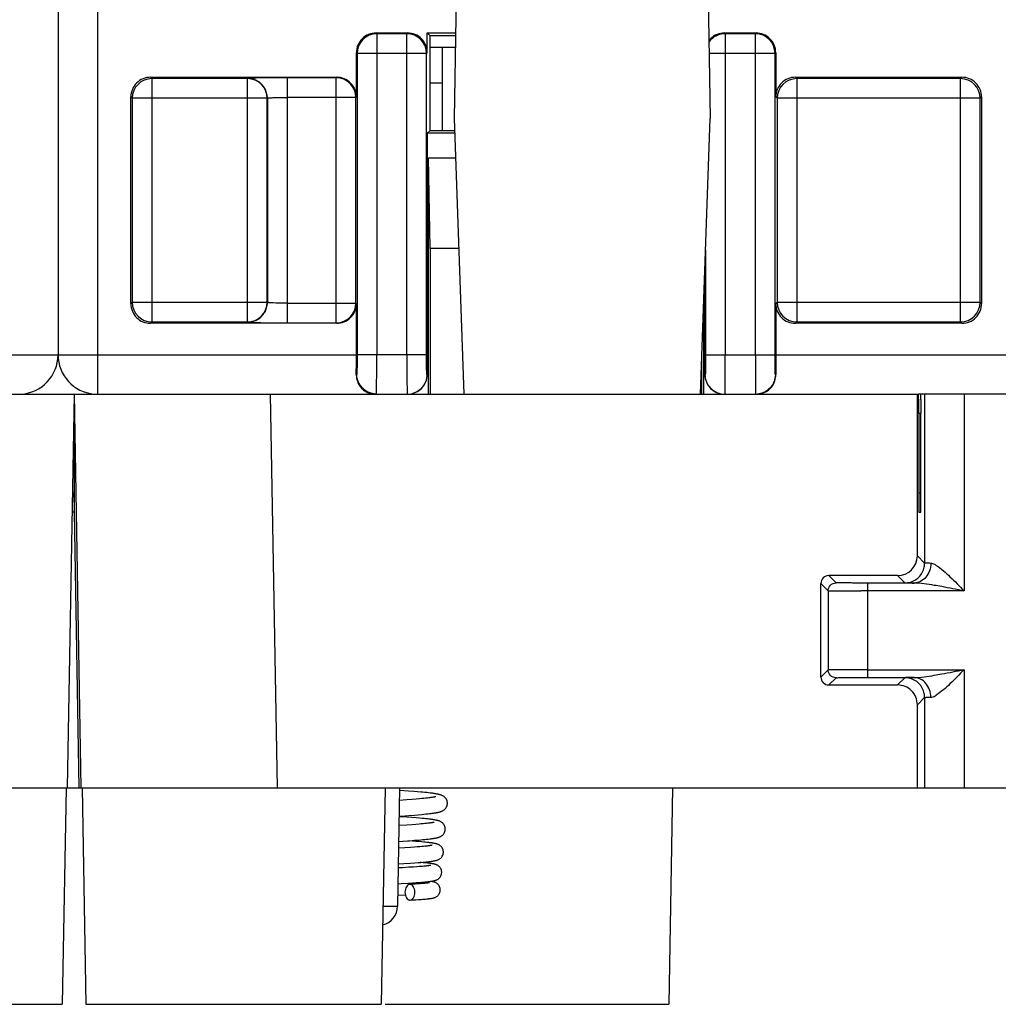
# Model space of a CAD drawing. Header units: millimetres. Extents: x 0 to 841, y 0 to 594.
# Tile 189 of 237: x 531 to 556, y 438 to 463. Entities that reach past the tile are written whole.
import ezdxf

# ---------------------------------------------------------------- set-up
doc = ezdxf.new("R2010")
doc.units = ezdxf.units.MM
doc.header["$LTSCALE"] = 46.255
doc.layers.get('0').update_dxf_attribs({"linetype": 'CONTINUOUS'})

msp = doc.modelspace()

# ---------------------------------------------------------------- linework, layer by layer
at = {"color": 7, "linetype": 'CONTINUOUS'}
for p, q in [((532.00941, 530.89595), (532.00941, 454.39595)), ((542.12262, 463.49835), (542.06851, 460.39835)), ((548.5144, 463.49835), (548.56851, 460.39835)), ((540.08541, 462.56989), (540.88546, 462.56989)), ((541.38541, 462.06984), (541.38549, 462.56989)), ((541.38548, 462.56989), (542.10642, 462.56989)), ((541.45941, 462.49595), (541.38548, 462.56989)), ((542.10513, 462.49595), (541.45941, 462.49595)), ((541.45941, 460.09595), (541.45941, 462.49595)), ((548.93334, 462.56989), (549.73338, 462.56989)), ((542.09993, 462.19835), (541.45941, 462.19835)), ((541.76351, 462.19835), (541.76351, 460.09595)), ((539.58549, 460.94587), (539.58549, 462.06997)), ((550.23334, 462.06997), (550.23334, 460.94587)), ((534.35918, 461.44579), (539.08553, 461.44579)), ((550.73326, 461.44579), (554.95962, 461.44579)), ((541.76351, 461.29835), (541.45941, 461.29835)), ((533.85925, 455.69588), (533.85925, 460.94587)), ((555.45957, 460.94587), (555.45957, 455.69588)), ((542.06851, 460.39835), (542.31296, 453.39835)), ((548.32407, 453.39835), (548.56851, 460.39835)), ((541.3851, 460.02166), (541.38417, 453.89706)), ((541.38503, 460.02165), (541.45933, 460.09595)), ((542.08167, 460.02165), (541.38503, 460.02165)), ((541.45933, 460.09595), (542.07907, 460.09595)), ((541.41927, 459.39595), (542.10352, 459.39595)), ((541.45941, 457.09595), (541.41927, 459.39595)), ((541.41927, 453.39595), (541.41927, 459.39595)), ((542.18383, 457.09595), (541.45941, 457.09595)), ((541.45941, 457.09595), (541.45941, 453.39595)), ((548.43466, 453.89706), (548.43425, 456.55363)), ((539.58549, 454.39595), (539.58549, 455.69588)), ((550.23334, 455.69588), (550.23334, 454.39595)), ((548.39956, 455.56015), (548.39956, 453.39595)), ((539.08557, 455.19595), (534.35921, 455.19595)), ((554.95965, 455.19595), (550.73329, 455.19595)), ((548.35941, 453.39595), (548.35941, 454.4105)), ((516.68526, 453.39835), (553.86114, 453.39835)), ((532.41851, 453.39835), (532.24396, 443.39835)), ((532.41851, 453.39835), (532.59306, 443.39835)), ((553.82902, 449.28783), (553.82871, 453.39835)), ((556.30941, 453.39595), (553.86114, 453.39595)), ((554.01417, 453.39835), (554.01417, 449.10269)), ((532.41851, 452.89835), (532.41851, 450.39835)), ((553.8634, 452.9158), (553.86372, 450.8809)), ((553.91823, 450.88089), (553.91854, 452.9158)), ((553.91742, 450.51007), (553.91756, 450.53868)), ((532.41851, 450.39835), (532.36615, 450.39835)), ((532.41851, 450.39835), (532.5407, 443.39834)), ((553.86597, 450.39835), (553.91605, 450.39835)), ((553.32907, 448.78777), (551.57905, 448.78783)), ((551.37925, 446.20909), (551.37907, 448.58779)), ((553.74854, 448.5992), (552.54852, 448.59922)), ((552.56416, 448.54033), (552.56416, 448.39922)), ((551.56417, 448.40269), (551.56417, 446.39401)), ((552.56416, 448.39922), (552.39012, 448.39927)), ((552.5777, 446.19749), (553.74591, 446.19747)), ((551.57926, 446.00909), (553.32915, 446.00912)), ((554.01417, 445.69401), (554.01417, 443.39835)), ((553.82947, 443.39835), (553.82931, 445.50915)), ((510.82286, 443.39835), (532.54089, 443.39835)), ((532.21452, 443.39835), (532.11851, 437.89835)), ((532.54835, 443.39835), (532.58541, 443.39835)), ((532.59287, 443.39835), (583.24089, 443.39835)), ((532.62251, 443.39835), (532.71851, 437.89835)), ((540.31452, 443.39835), (540.21851, 437.89835)), ((540.68275, 443.39835), (540.63023, 440.38962)), ((540.91205, 443.31581), (540.6816, 443.33291)), ((541.04443, 443.30524), (540.91205, 443.31581)), ((541.13615, 443.29746), (541.04443, 443.30524)), ((541.22133, 443.2898), (541.13615, 443.29746)), ((541.27448, 443.28475), (541.22133, 443.2898)), ((541.32474, 443.27974), (541.27448, 443.28475)), ((541.37213, 443.27476), (541.32474, 443.27974)), ((541.41668, 443.2698), (541.37213, 443.27476)), ((547.61452, 443.39835), (547.51851, 437.89835)), ((540.86244, 443.09094), (540.67715, 443.07754)), ((541.00427, 443.10192), (540.86244, 443.09094)), ((541.10192, 443.10999), (541.00427, 443.10192)), ((541.19156, 443.11791), (541.10192, 443.10999)), ((541.24667, 443.12309), (541.19156, 443.11791)), ((541.29798, 443.12817), (541.24667, 443.12309)), ((541.34539, 443.13316), (541.29798, 443.12817)), ((541.38891, 443.13803), (541.34539, 443.13316)), ((541.42851, 443.14278), (541.38891, 443.13803)), ((540.67015, 442.67691), (540.725, 442.68074)), ((540.725, 442.68074), (540.91942, 442.69493)), ((540.91942, 442.69493), (541.06021, 442.70598)), ((541.06021, 442.70598), (541.15682, 442.71409)), ((541.15682, 442.71409), (541.24562, 442.72206)), ((541.24562, 442.72206), (541.30049, 442.7273)), ((541.30049, 442.7273), (541.35192, 442.73249)), ((541.35192, 442.73249), (541.39996, 442.73763)), ((541.39996, 442.73763), (541.44469, 442.74273)), ((541.44469, 442.74273), (541.48619, 442.7478)), ((540.86352, 442.65089), (540.66993, 442.66424)), ((540.99959, 442.45936), (540.86298, 442.44942)), ((540.98996, 442.64159), (540.86352, 442.65089)), ((541.10589, 442.63249), (540.98996, 442.64159)), ((541.09281, 442.46663), (540.99959, 442.45936)), ((541.17788, 442.47374), (541.09281, 442.46663)), ((541.18587, 442.62577), (541.10589, 442.63249)), ((541.22997, 442.47839), (541.17788, 442.47374)), ((541.25987, 442.61913), (541.18587, 442.62577)), ((541.27835, 442.48295), (541.22997, 442.47839)), ((541.30591, 442.61474), (541.25987, 442.61913)), ((541.32299, 442.48743), (541.27835, 442.48295)), ((541.34933, 442.61037), (541.30591, 442.61474)), ((541.36383, 442.4918), (541.32299, 442.48743)), ((541.39016, 442.60602), (541.34933, 442.61037)), ((541.40088, 442.49607), (541.36383, 442.4918)), ((541.42848, 442.60167), (541.39016, 442.60602)), ((540.65896, 442.03554), (540.7618, 442.04228)), ((540.7618, 442.04228), (540.93292, 442.0541)), ((541.01412, 442.04239), (540.89009, 442.05099)), ((540.93292, 442.0541), (541.05848, 442.06342)), ((541.09927, 442.0361), (541.01412, 442.04239)), ((541.05848, 442.06342), (541.14546, 442.07033)), ((541.17777, 442.02992), (541.09927, 442.0361)), ((541.14546, 442.07033), (541.22598, 442.07717)), ((541.24976, 442.02383), (541.17777, 442.02992)), ((541.22598, 442.07717), (541.27598, 442.08168)), ((541.29423, 442.01981), (541.24976, 442.02383)), ((541.27598, 442.08168), (541.32302, 442.08617)), ((541.33594, 442.01582), (541.29423, 442.01981)), ((541.32302, 442.08617), (541.3671, 442.09063)), ((541.37497, 442.01183), (541.33594, 442.01582)), ((541.37885, 441.91915), (541.35076, 441.91604)), ((541.3671, 442.09063), (541.40823, 442.09506)), ((541.40446, 441.92218), (541.37885, 441.91915)), ((541.40823, 442.09506), (541.44647, 442.09947)), ((540.81315, 441.87416), (540.65597, 441.86453)), ((540.95609, 441.88355), (540.81315, 441.87416)), ((541.05889, 441.89082), (540.95609, 441.88355)), ((541.12903, 441.89613), (541.05889, 441.89082)), ((541.19318, 441.9013), (541.12903, 441.89613)), ((541.25145, 441.90635), (541.19318, 441.9013)), ((541.28708, 441.90964), (541.25145, 441.90635)), ((541.32018, 441.91287), (541.28708, 441.90964)), ((541.35076, 441.91604), (541.32018, 441.91287)), ((540.64898, 441.464), (540.78992, 441.47252)), ((540.78992, 441.47252), (540.95394, 441.48309)), ((540.95394, 441.48309), (541.0717, 441.4913)), ((541.0717, 441.4913), (541.15218, 441.49734)), ((541.15218, 441.49734), (541.22605, 441.50328)), ((541.23911, 441.49934), (541.20816, 441.50181)), ((541.22605, 441.50328), (541.27169, 441.5072)), ((541.28204, 441.49574), (541.23911, 441.49934)), ((541.27169, 441.5072), (541.3145, 441.51109)), ((541.32166, 441.4922), (541.28204, 441.49574)), ((541.3145, 441.51109), (541.35453, 441.51496)), ((541.35812, 441.48872), (541.32166, 441.4922)), ((541.35453, 441.51496), (541.39188, 441.51882)), ((541.39188, 441.51882), (541.42662, 441.52268)), ((540.76003, 441.3689), (540.64722, 441.36276)), ((540.91814, 441.37807), (540.76003, 441.3689)), ((541.03657, 441.38555), (540.91814, 441.37807)), ((541.1222, 441.39142), (541.03657, 441.38555)), ((541.18097, 441.39576), (541.1222, 441.39142)), ((541.23495, 441.40004), (541.18097, 441.39576)), ((541.26822, 441.40286), (541.23495, 441.40004)), ((541.29924, 441.40564), (541.26822, 441.40286)), ((541.32798, 441.40838), (541.29924, 441.40564)), ((541.35438, 441.41107), (541.32798, 441.40838)), ((541.37842, 441.4137), (541.35438, 441.41107)), ((540.64023, 440.96229), (540.71936, 440.96653)), ((540.71936, 440.96653), (540.89326, 440.97636)), ((540.89326, 440.97636), (541.0199, 440.98412)), ((540.98825, 440.94848), (540.94063, 440.94584)), ((541.07646, 440.95364), (540.98825, 440.94848)), ((541.0199, 440.98412), (541.10683, 440.98986)), ((541.1553, 440.95867), (541.07646, 440.95364)), ((541.10683, 440.98986), (541.18648, 440.99554)), ((541.20826, 440.96234), (541.1553, 440.95867)), ((541.18648, 440.99554), (541.23543, 440.99929)), ((541.25595, 440.96592), (541.20826, 440.96234)), ((541.23543, 440.99929), (541.28105, 441.00301)), ((541.28482, 440.96825), (541.25595, 440.96592)), ((541.28105, 441.00301), (541.32336, 441.0067)), ((541.31137, 440.97054), (541.28482, 440.96825)), ((541.33561, 440.97277), (541.31137, 440.97054)), ((541.32336, 441.0067), (541.36236, 441.01037)), ((541.35753, 440.97494), (541.33561, 440.97277)), ((541.37716, 440.97704), (541.35753, 440.97494)), ((541.36236, 441.01037), (541.39811, 441.01401)), ((540.94863, 440.54606), (540.98426, 440.54801)), ((540.98426, 440.54801), (541.09418, 440.55436)), ((541.09418, 440.55436), (541.1669, 440.55895)), ((541.1669, 440.55895), (541.23184, 440.5634)), ((541.23184, 440.5634), (541.27107, 440.5663)), ((541.27107, 440.5663), (541.30724, 440.56915)), ((541.30724, 440.56915), (541.3405, 440.57197)), ((541.3405, 440.57197), (541.37102, 440.57476)), ((541.37102, 440.57476), (541.39899, 440.57753)), ((517.31851, 437.89835), (532.11851, 437.89835)), ((532.71851, 437.89835), (540.21851, 437.89835)), ((540.32024, 437.89835), (547.51851, 437.89835))]:
    msp.add_line(p, q, dxfattribs=at)
at = {"color": 9, "linetype": 'CONTINUOUS'}
for p, q in [((533.00941, 530.89595), (533.00941, 453.39835)), ((540.10308, 462.55229), (540.08541, 462.56989)), ((540.10302, 462.55229), (540.10302, 454.39595)), ((540.86786, 462.55229), (540.10308, 462.55229)), ((540.86786, 462.55229), (540.88546, 462.56989)), ((540.86788, 462.05236), (540.86788, 462.55229)), ((548.951, 462.55229), (548.93334, 462.56989)), ((548.95095, 462.55229), (548.95095, 462.05236)), ((549.71578, 462.55229), (548.951, 462.55229)), ((549.71578, 462.55229), (549.73338, 462.56989)), ((549.7158, 454.39595), (549.7158, 462.55229)), ((539.58549, 462.06997), (539.6031, 462.05236)), ((540.8673, 462.05236), (539.6031, 462.05236)), ((539.6031, 462.05236), (539.6031, 454.39595)), ((540.8673, 454.39595), (540.8673, 462.05236)), ((541.3678, 462.05228), (540.86788, 462.05236)), ((541.36664, 454.39588), (541.3678, 462.05224)), ((541.38541, 462.06984), (541.3678, 462.05224)), ((548.95095, 462.05236), (548.53964, 462.0523)), ((550.21573, 462.05236), (548.95153, 462.05236)), ((548.95153, 462.05236), (548.95153, 454.39595)), ((550.23334, 462.06997), (550.21573, 462.05236)), ((550.21573, 454.39595), (550.21573, 462.05236)), ((534.3943, 461.41074), (534.35918, 461.44579)), ((539.07317, 461.43343), (537.82576, 461.43342)), ((537.82576, 461.43342), (537.82576, 455.20832)), ((539.07317, 461.43343), (539.08553, 461.44579)), ((539.0732, 455.20832), (539.0732, 461.43343)), ((550.76838, 461.41074), (550.73326, 461.44579)), ((554.92456, 461.41074), (554.95962, 461.44579)), ((534.39424, 461.41074), (534.39424, 455.23101)), ((536.82035, 461.41074), (534.3943, 461.41074)), ((536.82035, 461.41074), (536.82588, 461.41627)), ((536.82037, 455.23101), (536.82037, 461.41074)), ((550.76832, 461.41074), (550.76832, 455.23101)), ((554.92456, 461.41074), (550.76838, 461.41074)), ((554.92459, 455.23101), (554.92459, 461.41074)), ((533.85925, 460.94587), (533.89432, 460.91081)), ((539.57312, 460.9335), (537.82576, 460.9335)), ((539.58549, 460.94587), (539.57312, 460.9335)), ((539.57312, 455.70825), (539.57312, 460.9335)), ((550.23334, 460.94587), (550.2684, 460.91081)), ((555.45957, 460.94587), (555.42451, 460.91081)), ((537.3203, 460.91081), (533.89432, 460.91081)), ((533.89432, 460.91081), (533.89432, 455.73094)), ((537.32584, 460.91635), (537.3203, 460.91081)), ((537.3203, 455.73094), (537.3203, 460.91081)), ((537.32584, 460.91635), (537.32584, 455.7254)), ((555.42451, 460.91081), (550.2684, 460.91081)), ((550.2684, 460.91081), (550.2684, 455.73094)), ((555.42451, 455.73094), (555.42451, 460.91081)), ((548.45178, 457.05563), (548.45219, 454.39588)), ((533.85925, 455.69588), (533.89432, 455.73094)), ((533.89432, 455.73094), (537.3203, 455.73094)), ((537.82576, 455.70825), (539.57312, 455.70825)), ((550.23334, 455.69588), (550.2684, 455.73094)), ((550.2684, 455.73094), (555.42451, 455.73094)), ((555.45957, 455.69588), (555.42451, 455.73094)), ((534.39427, 455.23101), (534.35921, 455.19595)), ((534.39427, 455.23101), (536.82031, 455.23101)), ((536.82031, 455.23101), (536.82591, 455.22548)), ((537.82576, 455.20832), (539.07314, 455.20832)), ((539.07314, 455.20832), (539.08557, 455.19595)), ((550.76835, 455.23101), (550.73329, 455.19595)), ((550.76835, 455.23101), (554.92453, 455.23101)), ((554.92453, 455.23101), (554.95965, 455.19595)), ((524.93334, 454.39595), (539.58549, 454.39595)), ((541.36664, 454.39588), (539.6031, 454.39595)), ((548.45219, 454.39588), (550.21573, 454.39595)), ((550.23334, 454.39595), (564.88549, 454.39595)), ((539.59437, 453.89595), (539.58315, 453.89595)), ((541.38417, 453.89706), (541.37529, 453.89588)), ((548.44354, 453.89588), (548.43466, 453.89706)), ((550.23567, 453.89595), (550.22446, 453.89595)), ((537.5823, 443.39835), (537.40775, 453.39835)), ((555.01416, 453.39835), (555.01416, 448.39922)), ((553.8634, 452.9158), (553.91854, 452.9158)), ((532.54942, 443.39836), (532.41851, 450.89835)), ((553.91823, 450.88089), (553.86372, 450.88089)), ((554.01417, 449.10269), (553.82902, 449.28783)), ((551.76416, 448.60269), (551.57904, 448.78782)), ((553.32908, 448.78778), (553.51417, 448.60269)), ((551.37907, 448.58779), (551.56417, 448.40269)), ((552.56416, 448.59922), (552.56416, 448.54033)), ((555.01416, 448.39922), (552.56416, 448.39922)), ((552.56416, 448.39922), (552.56416, 446.19748)), ((551.37925, 446.20909), (551.56417, 446.39401)), ((551.76416, 446.194), (551.57928, 446.00912)), ((552.56416, 446.39747), (555.01416, 446.39747)), ((553.32926, 446.00909), (553.51417, 446.194)), ((555.01416, 446.39747), (555.01416, 443.39835)), ((554.01417, 445.69401), (553.82931, 445.50915)), ((540.3325, 440.3861), (540.25969, 440.38613))]:
    msp.add_line(p, q, dxfattribs=at)
at = {"color": 7, "linetype": 'CONTINUOUS'}
for points in [[(539.6416, 453.69329), (539.64679, 453.68257), (539.65834, 453.66077), (539.67129, 453.63898), (539.68566, 453.61741), (539.7014, 453.5963), (539.71852, 453.57574), (539.73706, 453.55586), (539.75686, 453.53693), (539.77784, 453.51905), (539.79999, 453.50224), (539.82326, 453.48655), (539.84754, 453.47207), (539.87281, 453.45884), (539.89916, 453.44686), (539.92654, 453.43623), (539.95486, 453.42706), (539.98418, 453.41942), (540.01443, 453.41344), (540.0455, 453.40926), (540.07739, 453.40704), (540.09463, 453.40671)], [(541.89759, 443.00431), (541.8971, 443.01824), (541.89381, 443.04303), (541.88752, 443.06736), (541.87849, 443.09061), (541.86738, 443.11172), (541.85473, 443.13049), (541.84085, 443.14705), (541.82646, 443.16111), (541.81213, 443.17282), (541.79805, 443.18262), (541.7844, 443.19081), (541.77147, 443.1976), (541.75925, 443.20328), (541.74738, 443.20821), (541.73588, 443.21252), (541.72475, 443.2163), (541.71357, 443.21979), (541.70227, 443.22304), (541.69088, 443.22606), (541.67915, 443.22897), (541.66702, 443.23177), (541.65451, 443.23449), (541.64149, 443.23715), (541.62792, 443.23976), (541.6138, 443.24234), (541.59908, 443.2449), (541.58373, 443.24743), (541.56775, 443.24995), (541.55114, 443.25246), (541.5339, 443.25495), (541.51602, 443.25744), (541.49748, 443.25991), (541.47829, 443.26239), (541.45844, 443.26485), (541.41668, 443.2698)], [(541.60183, 443.17197), (541.60131, 443.1718), (541.59882, 443.17107), (541.59488, 443.17), (541.58979, 443.16873), (541.58359, 443.16727), (541.57619, 443.16565), (541.56777, 443.16392), (541.55833, 443.1621), (541.54783, 443.16018), (541.53635, 443.15819), (541.52389, 443.15613), (541.51043, 443.15402), (541.49599, 443.15186), (541.48059, 443.14965), (541.4642, 443.1474), (541.44684, 443.14511), (541.42851, 443.14278)], [(541.48619, 442.7478), (541.50576, 442.75033), (541.52456, 442.75286), (541.54263, 442.75539), (541.55998, 442.75792), (541.57661, 442.76047), (541.59259, 442.76303), (541.60792, 442.76561), (541.62262, 442.76822), (541.63679, 442.77088), (541.65043, 442.77359), (541.66355, 442.77636), (541.67631, 442.77925), (541.6887, 442.78225), (541.70074, 442.7854), (541.71262, 442.78877), (541.72429, 442.79237), (541.73584, 442.79628), (541.74766, 442.8007), (541.75975, 442.80573), (541.7721, 442.81149), (541.78504, 442.81831), (541.79858, 442.82648), (541.81246, 442.83617), (541.82653, 442.84768), (541.84058, 442.86139), (541.85414, 442.87744), (541.86659, 442.89567), (541.87761, 442.91618), (541.8867, 442.93883), (541.89321, 442.96271), (541.89685, 442.98728), (541.89759, 443.00438)], [(540.86298, 442.44942), (540.67354, 442.43662), (540.66595, 442.43612)], [(541.55307, 442.52065), (541.55235, 442.52043), (541.55007, 442.5198), (541.5463, 442.51883), (541.54137, 442.51767), (541.53534, 442.51635), (541.52812, 442.51487), (541.51987, 442.51328), (541.51061, 442.51161), (541.5003, 442.50985), (541.48901, 442.50803), (541.47675, 442.50615), (541.4635, 442.50421), (541.44929, 442.50224), (541.43412, 442.50022), (541.41797, 442.49816), (541.40088, 442.49607)], [(541.843, 442.34923), (541.84256, 442.36238), (541.83944, 442.38672), (541.83342, 442.41059), (541.82473, 442.43344), (541.81397, 442.45432), (541.80156, 442.4731), (541.78782, 442.48976), (541.77351, 442.50393), (541.75919, 442.51574), (541.74505, 442.52563), (541.73141, 442.53381), (541.71863, 442.54049), (541.70665, 442.54601), (541.69511, 442.55074), (541.68406, 442.55481), (541.67349, 442.55834), (541.66296, 442.56155), (541.65238, 442.56452), (541.6418, 442.56726), (541.63096, 442.56987), (541.61978, 442.57239), (541.60829, 442.57481), (541.59635, 442.57717), (541.58392, 442.57949), (541.571, 442.58178), (541.55753, 442.58404), (541.54348, 442.58628), (541.52885, 442.5885), (541.51363, 442.59072), (541.4978, 442.59292), (541.48136, 442.59512), (541.46432, 442.59731), (541.42848, 442.60167)], [(541.44647, 442.09947), (541.46453, 442.10167), (541.4819, 442.10388), (541.49858, 442.10608), (541.51461, 442.10829), (541.53, 442.11051), (541.54475, 442.11274), (541.55893, 442.11499), (541.57254, 442.11726), (541.5856, 442.11957), (541.59821, 442.12192), (541.61037, 442.12434), (541.6221, 442.12682), (541.63356, 442.12942), (541.64476, 442.13215), (541.65572, 442.13504), (541.66664, 442.13818), (541.67749, 442.14158), (541.68835, 442.14533), (541.69961, 442.14964), (541.71129, 442.15464), (541.72335, 442.16046), (541.73603, 442.1674), (541.74933, 442.17577), (541.76298, 442.18574), (541.77667, 442.19751), (541.79017, 442.21139), (541.80307, 442.22751), (541.81477, 442.24557), (541.82494, 442.26556), (541.83324, 442.28737), (541.83915, 442.31031), (541.8424, 442.33395), (541.843, 442.34928)], [(541.79425, 441.76415), (541.79405, 441.77308), (541.79169, 441.79584), (541.78669, 441.81856), (541.77912, 441.84076), (541.76934, 441.86161), (541.75752, 441.88102), (541.74393, 441.89872), (541.72944, 441.91395), (541.71456, 441.92679), (541.69952, 441.93761), (541.685, 441.94645), (541.67148, 441.95351), (541.65885, 441.95924), (541.6468, 441.96405), (541.63544, 441.96807), (541.62472, 441.97148), (541.61405, 441.97456), (541.6033, 441.97739), (541.59257, 441.97998), (541.58152, 441.98244), (541.57007, 441.98481), (541.55826, 441.98709), (541.54597, 441.98931), (541.53316, 441.99149), (541.51984, 441.99362), (541.50599, 441.99572), (541.49163, 441.99779), (541.47675, 441.99983), (541.46129, 442.00185), (541.44524, 442.00386), (541.42862, 442.00586), (541.41137, 442.00786), (541.37497, 442.01183)], [(541.51022, 441.93926), (541.5104, 441.93932), (541.51013, 441.93924), (541.50866, 441.93884), (541.50628, 441.93825), (541.50302, 441.93749), (541.49881, 441.93658), (541.49382, 441.93556), (541.48804, 441.93445), (541.48146, 441.93326), (541.47417, 441.93201), (541.46618, 441.93071), (541.45748, 441.92936), (541.44814, 441.92798), (541.43817, 441.92657), (541.42756, 441.92513), (541.41632, 441.92367), (541.40446, 441.92218)], [(541.42662, 441.52268), (541.44304, 441.52461), (541.45884, 441.52655), (541.47406, 441.5285), (541.48871, 441.53047), (541.50278, 441.53245), (541.51631, 441.53445), (541.52931, 441.53648), (541.54178, 441.53853), (541.55378, 441.54063), (541.5653, 441.54278), (541.57638, 441.54499), (541.58717, 441.54729), (541.59763, 441.5497), (541.60785, 441.55225), (541.61815, 441.55504), (541.62852, 441.55813), (541.63901, 441.56157), (541.65006, 441.56561), (541.66171, 441.5704), (541.67387, 441.57606), (541.68677, 441.58294), (541.70044, 441.59138), (541.71453, 441.60156), (541.72865, 441.61367), (541.74261, 441.62811), (541.75587, 441.64496), (541.76762, 441.6636), (541.77757, 441.68387), (541.78549, 441.70568), (541.79096, 441.72828), (541.79382, 441.75119), (541.79425, 441.76419)], [(541.75133, 441.24908), (541.75103, 441.25994), (541.74837, 441.28304), (541.7431, 441.30567), (541.7354, 441.32743), (541.72566, 441.34768), (541.71409, 441.36635), (541.70099, 441.38325), (541.68711, 441.39779), (541.67292, 441.41008), (541.65865, 441.42043), (541.64488, 441.42891), (541.63202, 441.43571), (541.62001, 441.44124), (541.60868, 441.44581), (541.59818, 441.44957), (541.58843, 441.4527), (541.5789, 441.45547), (541.56949, 441.45796), (541.56029, 441.46019), (541.55092, 441.46229), (541.54132, 441.46428), (541.53152, 441.46618), (541.52135, 441.46802), (541.51075, 441.46982), (541.49974, 441.47159), (541.48822, 441.47333), (541.47617, 441.47505), (541.46358, 441.47677), (541.45041, 441.47847), (541.43666, 441.48018), (541.4223, 441.48187), (541.40728, 441.48358), (541.39159, 441.48528), (541.35812, 441.48872)], [(541.473, 441.42769), (541.47347, 441.42783), (541.474, 441.42799), (541.4732, 441.42778), (541.47145, 441.42736), (541.4688, 441.42678), (541.46516, 441.42603), (541.46075, 441.42518), (541.4556, 441.42425), (541.44967, 441.42324), (541.44305, 441.42217), (541.43576, 441.42106), (541.42778, 441.41991), (541.41917, 441.41872), (541.40992, 441.4175), (541.40003, 441.41626), (541.38953, 441.41499), (541.37842, 441.4137)], [(541.46035, 441.02128), (541.47413, 441.02311), (541.48725, 441.02495), (541.49973, 441.02682), (541.5117, 441.02871), (541.52314, 441.03066), (541.5341, 441.03265), (541.54477, 441.03474), (541.55513, 441.03695), (541.56525, 441.03929), (541.57549, 441.04189), (541.5858, 441.04478), (541.59626, 441.04805), (541.60743, 441.05197), (541.61948, 441.05678), (541.63218, 441.0626), (541.64545, 441.06964), (541.6594, 441.07829), (541.67362, 441.08869), (541.68731, 441.1006), (541.70008, 441.1139), (541.71196, 441.12883), (541.72278, 441.14545), (541.73221, 441.1635), (541.7401, 441.1831), (541.74632, 441.20488), (541.75029, 441.22896), (541.75133, 441.24911)], [(541.44387, 440.98661), (541.44322, 440.98646), (541.44167, 440.98613), (541.43916, 440.98562), (541.43591, 440.98502), (541.43196, 440.98433), (541.42727, 440.98357), (541.42195, 440.98275), (541.41601, 440.98188), (541.40942, 440.98097), (541.40224, 440.98003), (541.39447, 440.97906), (541.3861, 440.97806), (541.37716, 440.97704)], [(541.39811, 441.01401), (541.4148, 441.01583), (541.43072, 441.01764), (541.4459, 441.01946), (541.46035, 441.02128)], [(541.71424, 440.80401), (541.71371, 440.81836), (541.71051, 440.84208), (541.7048, 440.86445), (541.69698, 440.88529), (541.68736, 440.90454), (541.67615, 440.92219), (541.66368, 440.93806), (541.65038, 440.95192), (541.63648, 440.96393), (541.6223, 440.97419), (541.60851, 440.98263), (541.59546, 440.98945), (541.58313, 440.99499), (541.57151, 440.99953), (541.56079, 441.00319), (541.55082, 441.0062), (541.54112, 441.00882), (541.53167, 441.01112), (541.52245, 441.01316), (541.51308, 441.01506), (541.50349, 441.01685), (541.4937, 441.01854), (541.4835, 441.02018), (541.47282, 441.02179), (541.46863, 441.02238)], [(540.63529, 440.67957), (540.8207, 440.67013), (540.82974, 440.66964)], [(541.39899, 440.57753), (541.41206, 440.57892), (541.42459, 440.58031), (541.43659, 440.58171), (541.44807, 440.58311), (541.4591, 440.58454), (541.4697, 440.586), (541.47986, 440.58747), (541.48965, 440.58899), (541.49906, 440.59055), (541.50813, 440.59217), (541.51703, 440.59388), (541.52572, 440.59568), (541.53428, 440.59762), (541.5431, 440.59981), (541.5521, 440.60228), (541.56139, 440.60511), (541.57155, 440.60858), (541.58269, 440.61291), (541.59464, 440.61824), (541.60751, 440.62488), (541.62139, 440.63328), (541.63582, 440.64362), (541.65003, 440.65581), (541.66371, 440.67004), (541.67655, 440.68643), (541.68794, 440.70454), (541.69758, 440.72412), (541.70529, 440.74515), (541.71075, 440.76722), (541.71374, 440.79002), (541.71424, 440.80403)]]:
    msp.add_lwpolyline(points, dxfattribs=at)
at = {"color": 9, "linetype": 'CONTINUOUS'}
for centre, radius, start, end in [((540.10315, 462.0523), 0.49999, 90.011579, 179.983597), ((540.86775, 462.0523), 0.49999, 0.001993, 89.988435), ((548.95108, 462.0523), 0.49999, 90.01157, 135.010176), ((549.71567, 462.0523), 0.49999, 0.016403, 89.988421), ((548.95277, 462.0509), 0.50217, 135.033876, 146.398702), ((539.07306, 460.93344), 0.49999, 0.016403, 89.988421), ((534.39437, 460.91075), 0.49999, 90.011579, 179.983597), ((536.82024, 460.91075), 0.49999, 0.016403, 89.988421), ((550.76846, 460.91075), 0.49999, 90.011579, 179.983597), ((554.92445, 460.91075), 0.49999, 0.016403, 89.988421), ((534.39437, 455.731), 0.49999, 180.016403, 269.988421), ((536.82024, 455.731), 0.49999, 270.011579, 359.983597), ((539.07306, 455.70831), 0.49999, 270.011579, 359.983597), ((550.76846, 455.731), 0.49999, 180.016403, 269.988421), ((554.92445, 455.731), 0.49999, 270.011579, 359.983597), ((620.97778, 454.30928), 80.11097, 179.938014, 180.4437312), ((475.32517, 454.28772), 73.62687, 359.5339588, 0.0842282), ((643.24614, 454.38047), 93.53034, 179.9905153, 180.4236836)]:
    msp.add_arc(centre, radius, start, end, dxfattribs=at)
at = {"color": 7, "linetype": 'CONTINUOUS'}
for centre, radius, start, end in [((540.08535, 462.07007), 0.49982, 89.993075, 135.003312), ((540.88554, 462.07007), 0.49982, 359.966053, 90.006002), ((548.93328, 462.07007), 0.49983, 89.992546, 135.009557), ((549.73347, 462.07007), 0.49982, 44.996688, 90.006925), ((548.93391, 462.06961), 0.50059, 135.023187, 143.07751), ((531.00941, 454.39595), 1, 273.14402, 360), ((533.00941, 454.39595), 1, 180, 265.00256), ((487.28606, 454.39056), 52.29943, 359.458138, 0.005908), ((598.92178, 454.37367), 48.68845, 179.97378, 180.562175), ((540.08071, 453.88824), 0.49715, 203.645641, 221.80726), ((549.73963, 453.88732), 0.4954, 315.873775, 336.382614), ((540.07541, 453.8842), 0.49051, 221.868008, 224.174441), ((540.07378, 453.88292), 0.48844, 224.199451, 239.00098), ((540.0686, 453.87436), 0.47844, 239.004827, 264.376761), ((549.74998, 453.87485), 0.47898, 280.392635, 301.088867), ((549.74618, 453.88165), 0.48677, 301.058469, 315.822875), ((644.29034, 452.91134), 90.3718, 179.7802082, 179.9971742), ((478.39267, 450.85651), 75.52556, 359.7588834, 0.018499), ((553.32917, 449.28772), 0.49985, 270.016486, 0.013009), ((552.44574, 625.59841), 177.19915, 269.8101455, 269.982015), ((552.54697, 213.60601), 232.79146, 89.9957697, 90.169431), ((553.32925, 445.50905), 0.50007, 45.002922, 90.011368), ((540.13031, 440.39835), 0.5, 284.287767, 358.999902)]:
    msp.add_arc(centre, radius, start, end, dxfattribs=at)
for centre, major_axis, ratio, start_param, end_param in [((540.08557, 462.06981), (0.35366, -0.35366), 0.99969546, 3.14159265, 3.92683852), ((549.73326, 462.06981), (0.35366, 0.35366), 0.99969546, -0.78524587, 0), ((534.35933, 460.94572), (0.35366, -0.35366), 0.99969546, 3.14159265, 3.92683852), ((539.08541, 460.94572), (-0.35366, -0.35366), 0.99969546, 2.35634678, 3.14159265), ((550.73341, 460.94572), (0.35366, -0.35366), 0.99969546, 3.14159265, 3.92683852), ((554.9595, 460.94572), (-0.35366, -0.35366), 0.99969546, 2.35634678, 3.14159265), ((534.35933, 455.69603), (0.35366, 0.35366), 0.99969546, 2.35634678, 3.14159265), ((554.9595, 455.69603), (-0.35366, 0.35366), 0.99969546, 3.14159265, 3.92683852), ((553.86114, 452.89835), (0, 0.5), 0.004512, -1.53588974, -0.09921274), ((553.86597, 450.89835), (0, 0.5), 0.004512, 1.60570291, 3.14159265), ((553.3293, 445.50914), (0.47435, -0.15811), 0.9999048, 0.32178749, 1.10717613)]:
    msp.add_ellipse(centre, major_axis=major_axis, ratio=ratio, start_param=start_param, end_param=end_param, dxfattribs=at)
for points, knots in [([(534.35918, 461.44579), (534.29405, 461.4458), (534.16166, 461.42271), (534.05172, 461.34543), (534.00567, 461.29938)], [0, 0, 0, 0, 0.50000104, 1, 1, 1, 1]), ([(539.43907, 461.29938), (539.39303, 461.34543), (539.28308, 461.42271), (539.15069, 461.4458), (539.08557, 461.44579)], [0, 0, 0, 0, 0.49999896, 1, 1, 1, 1]), ([(550.73326, 461.44579), (550.66814, 461.4458), (550.53575, 461.42271), (550.4258, 461.34543), (550.37975, 461.29938)], [0, 0, 0, 0, 0.50000104, 1, 1, 1, 1]), ([(555.31316, 461.29938), (555.26711, 461.34543), (555.15716, 461.42271), (555.02477, 461.4458), (554.95965, 461.44579)], [0, 0, 0, 0, 0.49999896, 1, 1, 1, 1]), ([(539.43907, 455.34237), (539.48512, 455.38842), (539.5624, 455.49836), (539.58549, 455.63076), (539.58549, 455.69588)], [0, 0, 0, 0, 0.49999929, 1, 1, 1, 1]), ([(550.23334, 455.69588), (550.23334, 455.63076), (550.25642, 455.49836), (550.3337, 455.38842), (550.37975, 455.34237)], [0, 0, 0, 0, 0.50000071, 1, 1, 1, 1]), ([(534.00567, 455.34237), (534.05172, 455.29632), (534.16166, 455.21904), (534.29405, 455.19595), (534.35918, 455.19595)], [0, 0, 0, 0, 0.49999896, 1, 1, 1, 1]), ([(539.08557, 455.19595), (539.15069, 455.19595), (539.28308, 455.21904), (539.39303, 455.29632), (539.43907, 455.34237)], [0, 0, 0, 0, 0.50000104, 1, 1, 1, 1]), ([(550.37975, 455.34237), (550.4258, 455.29632), (550.53575, 455.21904), (550.66814, 455.19595), (550.73326, 455.19595)], [0, 0, 0, 0, 0.49999896, 1, 1, 1, 1]), ([(554.95965, 455.19595), (555.02477, 455.19595), (555.15716, 455.21904), (555.26711, 455.29632), (555.31316, 455.34237)], [0, 0, 0, 0, 0.50000104, 1, 1, 1, 1]), ([(539.58315, 453.89595), (539.58296, 453.87713), (539.58634, 453.80639), (539.60448, 453.73641), (539.6253, 453.68885)], [0, 0, 0, 0, 0.26611564, 1, 1, 1, 1]), ([(541.2377, 453.54239), (541.2841, 453.58879), (541.35907, 453.70126), (541.38478, 453.83387), (541.38464, 453.8995)], [0, 0, 0, 0, 0.49994588, 1, 1, 1, 1]), ([(548.43419, 453.89939), (548.43405, 453.83379), (548.45982, 453.70126), (548.5347, 453.5888), (548.58109, 453.54242)], [0, 0, 0, 0, 0.5000529, 1, 1, 1, 1]), ([(550.19353, 453.68885), (550.20022, 453.70412), (550.22522, 453.77032), (550.23622, 453.84189), (550.23567, 453.89595)], [0, 0, 0, 0, 0.23567098, 1, 1, 1, 1]), ([(540.9341, 453.39818), (540.99079, 453.4033), (541.10378, 453.43289), (541.19743, 453.50214), (541.2377, 453.54239)], [0, 0, 0, 0, 0.49995556, 1, 1, 1, 1]), ([(548.58109, 453.54242), (548.62191, 453.50162), (548.71708, 453.43156), (548.83194, 453.40246), (548.88946, 453.39778)], [0, 0, 0, 0, 0.50003948, 1, 1, 1, 1]), ([(553.9192, 453.25802), (553.91928, 453.27573), (553.91974, 453.32176), (553.9192, 453.36784), (553.92052, 453.39614)], [0, 0, 0, 0, 0.3846824, 1, 1, 1, 1]), ([(553.91605, 450.39835), (553.91666, 450.39834), (553.91561, 450.40222), (553.9169, 450.40624), (553.91643, 450.416), (553.91707, 450.43441), (553.91707, 450.46659), (553.91734, 450.49413), (553.91742, 450.51007)], [0, 0, 0, 0, 0.01636313, 0.0649694, 0.14547202, 0.25739523, 0.57201684, 1, 1, 1, 1]), ([(551.56417, 448.40269), (551.56552, 448.40159), (551.57308, 448.40341), (551.58694, 448.40121), (551.61145, 448.40196), (551.64441, 448.40119), (551.68649, 448.40107), (551.7588, 448.40058), (551.81713, 448.40038), (551.85858, 448.40023)], [0, 0, 0, 0, 0.0177942, 0.06786825, 0.14976857, 0.2627837, 0.40582657, 0.57771619, 1, 1, 1, 1]), ([(551.85858, 446.39646), (551.81713, 446.39631), (551.7588, 446.39611), (551.68649, 446.39562), (551.64441, 446.3955), (551.61145, 446.39473), (551.58694, 446.39549), (551.57308, 446.39328), (551.56552, 446.3951), (551.56417, 446.394)], [0, 0, 0, 0, 0.4222837, 0.59417334, 0.73721623, 0.85023138, 0.93213173, 0.9822058, 1, 1, 1, 1]), ([(540.94063, 440.94575), (540.92416, 440.9449), (540.88872, 440.93033), (540.85015, 440.88366), (540.82578, 440.81954), (540.81995, 440.77114), (540.81995, 440.74595)], [0, 0, 0, 0, 0.19573449, 0.42760655, 0.70110492, 1, 1, 1, 1]), ([(541.06935, 440.74595), (541.06935, 440.77215), (541.06303, 440.82236), (541.03701, 440.8882), (541.00042, 440.92853), (540.96631, 440.94424), (540.94896, 440.94618), (540.94063, 440.94575)], [0, 0, 0, 0, 0.30100806, 0.57430237, 0.80352577, 0.90417001, 1, 1, 1, 1]), ([(540.81995, 440.74595), (540.81995, 440.71976), (540.82627, 440.66956), (540.85228, 440.60373), (540.88885, 440.5634), (540.92295, 440.54768), (540.9403, 440.54573), (540.94863, 440.54615)], [0, 0, 0, 0, 0.30099682, 0.57429022, 0.80352333, 0.90417153, 1, 1, 1, 1]), ([(540.94863, 440.54615), (540.9651, 440.547), (541.00056, 440.56156), (541.03913, 440.60823), (541.06351, 440.67235), (541.06935, 440.72077), (541.06935, 440.74595)], [0, 0, 0, 0, 0.19572827, 0.42759162, 0.70109242, 1, 1, 1, 1])]:
    msp.add_open_spline(points, degree=3, knots=knots, dxfattribs=at)
at = {"color": 9, "linetype": 'CONTINUOUS'}
for points, knots in [([(537.82576, 461.43342), (537.69949, 461.43339), (537.51605, 461.4329), (537.28246, 461.43069), (537.13346, 461.42888), (537.01083, 461.42577), (536.91804, 461.42466), (536.86117, 461.41894), (536.83267, 461.41987), (536.82588, 461.41627)], [0, 0, 0, 0, 0.3786905, 0.55007686, 0.70071223, 0.82526658, 0.91882926, 0.97695618, 1, 1, 1, 1]), ([(537.17944, 461.26988), (537.11104, 461.33827), (536.98767, 461.40325), (536.85854, 461.41628), (536.82588, 461.41627)], [0, 0, 0, 0, 0.74759256, 1, 1, 1, 1]), ([(537.32597, 460.91635), (537.32596, 460.94901), (537.31285, 461.07814), (537.24785, 461.20149), (537.17944, 461.26988)], [0, 0, 0, 0, 0.25242938, 1, 1, 1, 1]), ([(537.32597, 460.91635), (537.32744, 460.91988), (537.34536, 460.91912), (537.37081, 460.92462), (537.41903, 460.92586), (537.45467, 460.92778), (537.47535, 460.9285)], [0, 0, 0, 0, 0.07630821, 0.2748647, 0.58671281, 1, 1, 1, 1]), ([(537.47535, 460.92849), (537.50045, 460.92936), (537.61723, 460.93253), (537.73406, 460.9335), (537.82576, 460.9335)], [0, 0, 0, 0, 0.21497849, 1, 1, 1, 1]), ([(537.17944, 455.37187), (537.24785, 455.44026), (537.31285, 455.56361), (537.32596, 455.69274), (537.32597, 455.7254)], [0, 0, 0, 0, 0.74757062, 1, 1, 1, 1]), ([(537.47535, 455.71325), (537.45467, 455.71396), (537.41903, 455.71589), (537.37081, 455.71713), (537.34536, 455.72263), (537.32744, 455.72187), (537.32597, 455.72539)], [0, 0, 0, 0, 0.41328719, 0.7251353, 0.92369179, 1, 1, 1, 1]), ([(537.82576, 455.70825), (537.7936, 455.70825), (537.67678, 455.70868), (537.55996, 455.71034), (537.47535, 455.71326)], [0, 0, 0, 0, 0.27529975, 1, 1, 1, 1]), ([(536.82588, 455.22548), (536.85854, 455.22546), (536.98767, 455.2385), (537.11104, 455.30348), (537.17944, 455.37187)], [0, 0, 0, 0, 0.25240744, 1, 1, 1, 1]), ([(536.82591, 455.22548), (536.83271, 455.22188), (536.86122, 455.2228), (536.9181, 455.21709), (537.0109, 455.21597), (537.13354, 455.21287), (537.28253, 455.21106), (537.5161, 455.20885), (537.69951, 455.20836), (537.82576, 455.20832)], [0, 0, 0, 0, 0.02306048, 0.08119818, 0.17477749, 0.29934129, 0.4499739, 0.62134828, 1, 1, 1, 1]), ([(539.6031, 454.39595), (539.60306, 454.33215), (539.60265, 454.21433), (539.60143, 454.07557), (539.59925, 453.98559), (539.59853, 453.94007), (539.59598, 453.91253), (539.59597, 453.89923), (539.59437, 453.89595)], [0, 0, 0, 0, 0.38264678, 0.70677204, 0.83155947, 0.92337866, 0.97814579, 1, 1, 1, 1]), ([(540.10046, 453.68879), (540.10044, 453.73931), (540.10123, 453.97503), (540.10195, 454.21075), (540.10302, 454.39595)], [0, 0, 0, 0, 0.21430399, 1, 1, 1, 1]), ([(541.37529, 453.89588), (541.37368, 453.89914), (541.37369, 453.91246), (541.37113, 453.93999), (541.37042, 453.98551), (541.36825, 454.07549), (541.36706, 454.21426), (541.36667, 454.33207), (541.36664, 454.39588)], [0, 0, 0, 0, 0.02183287, 0.07661363, 0.16844096, 0.29322249, 0.61734778, 1, 1, 1, 1]), ([(548.45219, 454.39588), (548.4522, 454.33209), (548.45192, 454.23946), (548.45086, 454.12164), (548.44986, 454.0468), (548.44854, 453.98562), (548.44745, 453.9435), (548.44609, 453.9192), (548.44565, 453.90625), (548.44434, 453.90093), (548.44436, 453.89575), (548.44354, 453.89588)], [0, 0, 0, 0, 0.38252576, 0.5553458, 0.70668058, 0.83092819, 0.92351277, 0.95663955, 0.98054878, 0.99502752, 1, 1, 1, 1]), ([(550.22446, 453.89595), (550.2236, 453.89595), (550.2237, 453.9009), (550.22232, 453.90651), (550.22191, 453.91928), (550.22052, 453.94365), (550.21944, 453.98569), (550.21811, 454.0469), (550.2171, 454.12174), (550.21602, 454.23955), (550.21573, 454.33217), (550.21573, 454.39595)], [0, 0, 0, 0, 0.00512822, 0.01962532, 0.04347161, 0.07651914, 0.16907057, 0.29336803, 0.44471305, 0.61750565, 1, 1, 1, 1]), ([(540.09799, 453.48997), (540.09825, 453.50355), (540.09933, 453.57121), (540.09998, 453.63887), (540.10043, 453.69295)], [0, 0, 0, 0, 0.20075372, 1, 1, 1, 1]), ([(540.86924, 453.69211), (540.86984, 453.62379), (540.87341, 453.52597), (540.87083, 453.42739), (540.87488, 453.39788)], [0, 0, 0, 0, 0.69644943, 1, 1, 1, 1]), ([(541.37529, 453.89588), (541.37528, 453.86322), (541.36219, 453.73411), (541.2972, 453.61078), (541.22881, 453.5424)], [0, 0, 0, 0, 0.25243964, 1, 1, 1, 1]), ([(548.59001, 453.54239), (548.52161, 453.61078), (548.45663, 453.73411), (548.44354, 453.86322), (548.44354, 453.89588)], [0, 0, 0, 0, 0.74756012, 1, 1, 1, 1]), ([(548.94394, 453.39746), (548.94534, 453.4064), (548.94548, 453.43532), (548.94884, 453.53228), (548.94902, 453.62048), (548.94961, 453.68885)], [0, 0, 0, 0, 0.09320603, 0.29626085, 1, 1, 1, 1]), ([(549.71836, 453.68885), (549.71896, 453.62023), (549.71915, 453.53184), (549.72249, 453.43489), (549.72266, 453.40622), (549.72405, 453.39746)], [0, 0, 0, 0, 0.70630244, 0.90872895, 1, 1, 1, 1]), ([(550.22446, 453.89595), (550.22446, 453.86329), (550.21139, 453.73417), (550.14642, 453.6108), (550.07803, 453.5424)], [0, 0, 0, 0, 0.25244224, 1, 1, 1, 1]), ([(540.09486, 453.40708), (540.09718, 453.41434), (540.09529, 453.44271), (540.09762, 453.46995), (540.09799, 453.48997)], [0, 0, 0, 0, 0.27587229, 1, 1, 1, 1]), ([(554.16954, 449.09921), (554.16939, 449.03466), (554.14741, 448.90731), (554.05742, 448.7415), (553.91716, 448.62834), (553.80279, 448.59936), (553.74757, 448.59921)], [0, 0, 0, 0, 0.26904204, 0.5276672, 0.76985084, 1, 1, 1, 1]), ([(553.86773, 448.74913), (553.93613, 448.81753), (554.00111, 448.94089), (554.01418, 449.07002), (554.01418, 449.10269)], [0, 0, 0, 0, 0.74756453, 1, 1, 1, 1]), ([(554.16954, 449.09921), (554.14737, 449.09944), (554.10906, 449.09997), (554.06472, 449.10045), (554.03883, 449.10142), (554.02592, 449.10129), (554.01904, 449.10268), (554.01472, 449.10192), (554.01418, 449.10269)], [0, 0, 0, 0, 0.42786657, 0.74083092, 0.85214256, 0.93257727, 0.98190369, 1, 1, 1, 1]), ([(554.3086, 449.04795), (554.2963, 449.05539), (554.25329, 449.0795), (554.20481, 449.09884), (554.16954, 449.09921)], [0, 0, 0, 0, 0.28950291, 1, 1, 1, 1]), ([(554.30861, 449.04795), (554.43516, 448.9649), (554.67328, 448.74797), (554.89865, 448.52185), (555.01416, 448.39922)], [0, 0, 0, 0, 0.47326299, 1, 1, 1, 1]), ([(553.51417, 448.60269), (553.54684, 448.60269), (553.67596, 448.61576), (553.79933, 448.68074), (553.86773, 448.74913)], [0, 0, 0, 0, 0.25243465, 1, 1, 1, 1]), ([(552.54852, 448.59922), (552.44823, 448.59922), (552.30284, 448.59931), (552.11801, 448.59984), (552.001, 448.60003), (551.90511, 448.60113), (551.83348, 448.60024), (551.78984, 448.6034), (551.76919, 448.60105), (551.76416, 448.60269)], [0, 0, 0, 0, 0.3836055, 0.55603378, 0.70695993, 0.83098519, 0.92324282, 0.97977949, 1, 1, 1, 1]), ([(553.51417, 448.60269), (553.51519, 448.60172), (553.52128, 448.60294), (553.53205, 448.60113), (553.55132, 448.60149), (553.59055, 448.60038), (553.65739, 448.60001), (553.71527, 448.59943), (553.74874, 448.5992)], [0, 0, 0, 0, 0.01796148, 0.06725471, 0.14769055, 0.25902525, 0.57206368, 1, 1, 1, 1]), ([(554.25902, 448.54033), (554.17285, 448.55443), (554.00334, 448.58103), (553.83197, 448.59894), (553.74756, 448.59921)], [0, 0, 0, 0, 0.50847541, 1, 1, 1, 1]), ([(555.01416, 448.39922), (554.82522, 448.43562), (554.574, 448.48532), (554.32184, 448.53), (554.25902, 448.54033)], [0, 0, 0, 0, 0.75140203, 1, 1, 1, 1]), ([(551.76416, 446.194), (551.76942, 446.1957), (551.79103, 446.19326), (551.83673, 446.19652), (551.91161, 446.19559), (552.01169, 446.19671), (552.13352, 446.1969), (552.32457, 446.19742), (552.47455, 446.19748), (552.5777, 446.19749)], [0, 0, 0, 0, 0.02039166, 0.07749899, 0.17056533, 0.2954023, 0.44700585, 0.61964212, 1, 1, 1, 1]), ([(553.74569, 446.19747), (553.71266, 446.19724), (553.65553, 446.19666), (553.58953, 446.1963), (553.55082, 446.19518), (553.53174, 446.19557), (553.52117, 446.19372), (553.5151, 446.19498), (553.51413, 446.194)], [0, 0, 0, 0, 0.42792309, 0.74088032, 0.85235133, 0.93287439, 0.9821354, 1, 1, 1, 1]), ([(553.86772, 446.04755), (553.79932, 446.11595), (553.67596, 446.18093), (553.54684, 446.194), (553.51417, 446.194)], [0, 0, 0, 0, 0.74756502, 1, 1, 1, 1]), ([(553.7469, 446.19747), (553.83135, 446.19752), (554.00295, 446.21576), (554.1727, 446.24221), (554.25905, 446.25636)], [0, 0, 0, 0, 0.49111474, 1, 1, 1, 1]), ([(554.16954, 445.69748), (554.16945, 445.76202), (554.1475, 445.88936), (554.05744, 446.0553), (553.91675, 446.16827), (553.80222, 446.19731), (553.7469, 446.19747)], [0, 0, 0, 0, 0.26876691, 0.52719586, 0.76964847, 1, 1, 1, 1]), ([(554.25905, 446.25636), (554.32187, 446.2667), (554.57402, 446.31139), (554.82523, 446.36104), (555.01416, 446.39747)], [0, 0, 0, 0, 0.24859699, 1, 1, 1, 1]), ([(555.01416, 446.39747), (554.89869, 446.27479), (554.67343, 446.0485), (554.43501, 445.83199), (554.3086, 445.74872)], [0, 0, 0, 0, 0.526737, 1, 1, 1, 1]), ([(554.01417, 445.69401), (554.01417, 445.72667), (554.0011, 445.8558), (553.93612, 445.97915), (553.86772, 446.04755)], [0, 0, 0, 0, 0.25243498, 1, 1, 1, 1]), ([(554.01417, 445.69401), (554.01469, 445.69478), (554.01905, 445.694), (554.02589, 445.69541), (554.03883, 445.69527), (554.06473, 445.69625), (554.10908, 445.69671), (554.14739, 445.69725), (554.16955, 445.69748)], [0, 0, 0, 0, 0.01800302, 0.06731111, 0.14785552, 0.25932828, 0.57222714, 1, 1, 1, 1]), ([(554.16954, 445.69748), (554.18012, 445.69759), (554.22979, 445.70458), (554.27509, 445.72842), (554.3086, 445.74872)], [0, 0, 0, 0, 0.21256843, 1, 1, 1, 1]), ([(540.63023, 440.38962), (540.6302, 440.38792), (540.62032, 440.38839), (540.60907, 440.38624), (540.58348, 440.38648), (540.5513, 440.38569), (540.50918, 440.38543), (540.43706, 440.38503), (540.37872, 440.38553), (540.33728, 440.386)], [0, 0, 0, 0, 0.01733434, 0.06663011, 0.14800655, 0.26079362, 0.40388993, 0.57593884, 1, 1, 1, 1])]:
    msp.add_open_spline(points, degree=3, knots=knots, dxfattribs=at)
for points in [[(539.63799, 453.69168), (539.60955, 453.75523), (539.59437, 453.82633), (539.59437, 453.89595)], [(540.92265, 453.39836), (541.03489, 453.40943), (541.14905, 453.46266), (541.22881, 453.5424)], [(548.59001, 453.54239), (548.62074, 453.51166), (548.656, 453.48496), (548.69372, 453.46336)], [(550.07803, 453.5424), (550.03319, 453.49755), (549.97841, 453.46119), (549.92005, 453.43637)]]:
    msp.add_open_spline(points, degree=3, dxfattribs=at)
at = {"color": 7, "linetype": 'CONTINUOUS'}
for points in [[(548.69372, 453.46336), (548.75522, 453.42812), (548.82564, 453.40529), (548.89618, 453.39833)], [(549.92005, 453.43637), (549.87304, 453.41638), (549.82245, 453.40326), (549.77162, 453.39827)], [(551.43764, 448.72922), (551.40156, 448.69313), (551.37907, 448.63881), (551.37907, 448.58778)], [(551.57905, 448.78783), (551.52803, 448.78783), (551.47372, 448.7653), (551.43764, 448.72922)], [(551.56417, 448.40269), (551.56417, 448.45372), (551.58667, 448.50803), (551.62275, 448.54411)], [(551.62275, 448.54411), (551.65883, 448.58019), (551.71314, 448.60269), (551.76417, 448.60269)], [(551.37925, 446.2091), (551.37926, 446.15807), (551.40176, 446.10375), (551.43784, 446.06768)], [(551.62275, 446.25258), (551.58667, 446.28866), (551.56417, 446.34298), (551.56417, 446.39401)], [(551.76416, 446.194), (551.71314, 446.194), (551.65883, 446.2165), (551.62275, 446.25258)], [(551.43784, 446.06768), (551.47393, 446.0316), (551.52824, 446.00909), (551.57926, 446.00909)]]:
    msp.add_open_spline(points, degree=3, dxfattribs=at)

doc.saveas('drawing.dxf')
